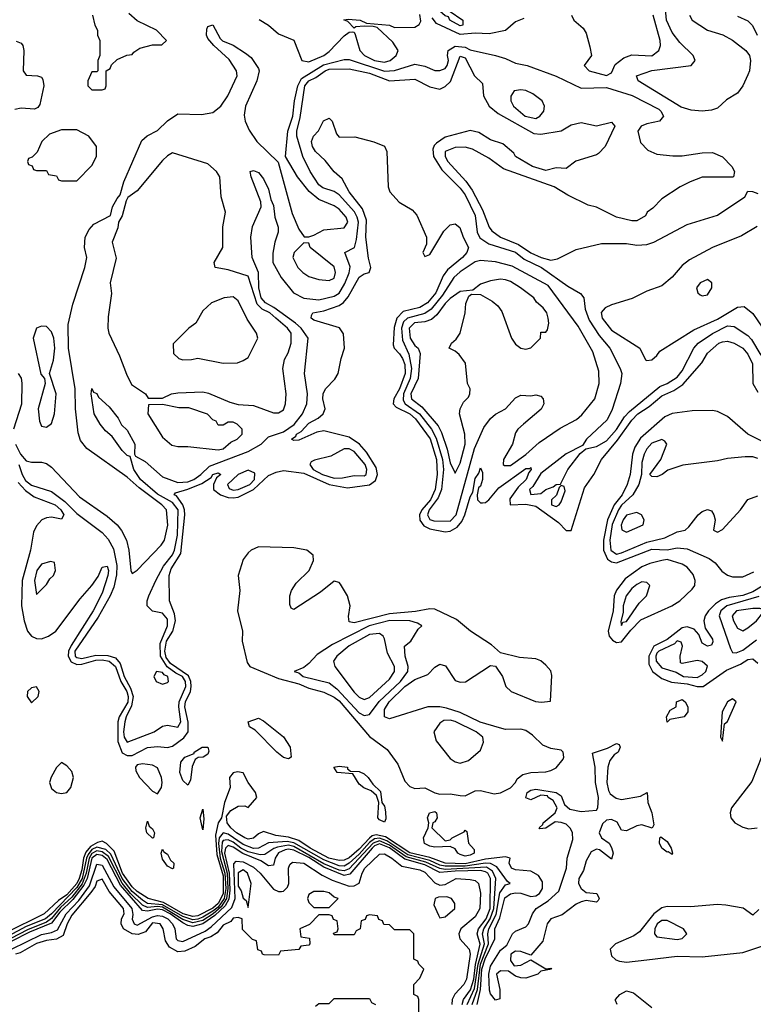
# Model space of a CAD drawing. Header units: inches. Extents: x 2380249 to 2585472, y 382747 to 546448.
# Tile 212 of 256: x 2473524 to 2476432, y 501011 to 504912. Entities that reach past the tile are written whole.
import ezdxf

# ---------------------------------------------------------------- set-up
doc = ezdxf.new("R2010")
doc.units = ezdxf.units.IN
doc.header["$MEASUREMENT"] = 0
doc.layers.add('C4570', color=7, linetype='Continuous')

msp = doc.modelspace()

# ---------------------------------------------------------------- linework, layer by layer
at = {"layer": 'C4570', "color": 4}
for points, elevation in [([(2475270, 504887.7), (2475229.5, 504910), (2475223.2, 504923.2), (2475210, 504927.3), (2475190, 504945.1), (2475153.9, 505013.9), (2475124.4, 505044.4), (2475067.8, 505090), (2475057.4, 505110), (2475055.3, 505130), (2475070, 505133.4), (2475090, 505127), (2475110.3, 505110), (2475142.3, 505062.3), (2475193, 505033), (2475210, 505015.5), (2475219.5, 504990), (2475226.8, 504946.8), (2475280.7, 504910), (2475281, 504890)], 28), ([(2475510, 504634.5), (2475484.7, 504630), (2475470.7, 504609.3), (2475470.7, 504590), (2475482, 504570), (2475528.2, 504530), (2475570, 504520.4), (2475586, 504530), (2475602, 504550), (2475604.5, 504570), (2475594.5, 504590), (2475558, 504618), (2475530, 504632)], 32), ([(2473750, 504475.3), (2473690, 504475.3), (2473642, 504458), (2473612, 504430), (2473592.7, 504387.3), (2473572.7, 504367.3), (2473558, 504362), (2473554, 504350), (2473558, 504338), (2473572.7, 504332.7), (2473578, 504318), (2473590, 504314), (2473630, 504314), (2473638, 504298), (2473670, 504294), (2473678, 504278), (2473690, 504274), (2473750, 504274), (2473810, 504334), (2473828, 504370), (2473828, 504410), (2473798, 504450)], 36), ([(2474130, 504384), (2474110, 504372.7), (2474090, 504353.6), (2473990, 504233.3), (2473952.8, 504207.2), (2473945.2, 504194.8), (2473930, 504135.3), (2473915.5, 504110), (2473912.2, 504087.8), (2473890.7, 504030), (2473906.8, 503966.8), (2473882.8, 503870), (2473887.3, 503827.3), (2473874.4, 503734.4), (2473873.4, 503690), (2473877.3, 503670), (2473919.9, 503579.9), (2473947.1, 503507.1), (2473967.1, 503467.1), (2474022, 503430), (2474032.7, 503412.7), (2474090, 503412), (2474126, 503430), (2474150, 503434), (2474250, 503437.3), (2474272.5, 503432.5), (2474356.7, 503396.7), (2474390, 503387.3), (2474450, 503384), (2474530, 503354.8), (2474550, 503354.8), (2474570, 503366), (2474578, 503390), (2474579.6, 503430), (2474567, 503530), (2474573.8, 503566.2), (2474587.7, 503592.3), (2474599.6, 503630), (2474599.6, 503670), (2474585.6, 503690), (2474539.7, 503730), (2474515.1, 503750), (2474485.2, 503765.2), (2474464.8, 503784.8), (2474430, 503896.2), (2474350, 503920.9), (2474298, 503930), (2474295.3, 503950), (2474329.2, 504010), (2474329, 504091), (2474339, 504150), (2474322, 504210), (2474317.2, 504290), (2474304, 504310), (2474270, 504341.2)], 32), ([(2474650, 504028), (2474611.3, 503990), (2474606.8, 503970), (2474626.8, 503930), (2474646, 503910), (2474670, 503894), (2474710, 503883), (2474750, 503879.1), (2474770, 503887.7), (2474775.6, 503910), (2474770, 503932.7), (2474675.3, 504010), (2474670, 504026)], 32), ([(2475350, 503958), (2475330, 503953), (2475270, 503913.3), (2475244.4, 503890), (2475199.4, 503820.6), (2475155, 503765), (2475130, 503747.7), (2475060.8, 503730), (2475045.5, 503714.5), (2475037.9, 503690), (2475042, 503642), (2475066.7, 503586.7), (2475076.4, 503530), (2475072.1, 503490), (2475045.9, 503430), (2475044.1, 503404.1), (2475051.3, 503390), (2475108.5, 503350), (2475156.3, 503290), (2475174.6, 503254.6), (2475199.6, 503170), (2475203.3, 503130), (2475196.6, 503050), (2475182.5, 503017.5), (2475147.4, 502970), (2475140.2, 502950), (2475150, 502932), (2475166.1, 502926.1), (2475230, 502925.2), (2475254.6, 502950), (2475326.9, 503213.1), (2475363.5, 503296.5), (2475390, 503332.4), (2475410, 503348.7), (2475450, 503370.4), (2475490, 503414), (2475510, 503424.9), (2475550, 503421.6), (2475570, 503425.5), (2475590, 503420.7), (2475599.1, 503410), (2475601.6, 503390), (2475591.7, 503368.3), (2475520.7, 503310), (2475498.8, 503290), (2475490, 503275.3), (2475477.3, 503230), (2475442, 503170), (2475441, 503150), (2475445.5, 503145.5), (2475470, 503146), (2475530, 503188.8), (2475582.7, 503237.3), (2475666.3, 503293.7), (2475731.4, 503328.6), (2475753, 503347), (2475804, 503410), (2475821, 503470), (2475819.8, 503519.8), (2475795.6, 503595.6), (2475737.8, 503697.8), (2475618.7, 503858.7), (2475475.8, 503935.8), (2475410, 503952.6)], 28), ([(2475430, 503883.7), (2475390, 503878), (2475350, 503864), (2475319.6, 503840.4), (2475270, 503835.1), (2475230, 503807.3), (2475210, 503787.8), (2475177.1, 503742.9), (2475155.9, 503724.1), (2475130, 503715.5), (2475088.4, 503711.6), (2475067.7, 503690), (2475071.8, 503650), (2475090, 503621.6), (2475103, 503610), (2475111.3, 503590), (2475103.9, 503490), (2475073.8, 503430), (2475076.9, 503410), (2475118.1, 503378.1), (2475182.9, 503302.9), (2475196.6, 503276.6), (2475218.2, 503210), (2475230, 503156), (2475250, 503116), (2475270, 503154.8), (2475289.7, 503230), (2475288, 503270), (2475267.8, 503350), (2475269.6, 503370.4), (2475283.2, 503396.8), (2475303.1, 503416.9), (2475308.7, 503430), (2475309, 503450), (2475299.3, 503470), (2475291.2, 503551.2), (2475265.6, 503585.6), (2475250, 503599), (2475226, 503610), (2475235.3, 503630), (2475254.2, 503645.8), (2475269.5, 503670.5), (2475289.4, 503750), (2475292.3, 503787.7), (2475304, 503816), (2475315.3, 503824.7), (2475350, 503822.8), (2475396.7, 503796.7), (2475418.8, 503778.8), (2475435.2, 503755.2), (2475474, 503650), (2475490, 503626), (2475510, 503611), (2475530, 503606), (2475550, 503611.3), (2475588, 503650), (2475590, 503674), (2475610, 503674), (2475616.4, 503683.6), (2475622, 503710), (2475619, 503730), (2475613.2, 503750), (2475599, 503770), (2475572.7, 503792.7), (2475562, 503810), (2475508.7, 503850), (2475470, 503874.5), (2475450, 503880.9)], 32), ([(2476250, 503882), (2476222, 503870), (2476206.8, 503850), (2476212, 503830), (2476222, 503822), (2476230, 503818), (2476250, 503822), (2476268, 503850), (2476268, 503870)], 36), ([(2474370, 503814), (2474334, 503810), (2474284.7, 503790), (2474250, 503758), (2474222, 503710), (2474194, 503690), (2474132.7, 503627.3), (2474134, 503590), (2474154, 503570), (2474170, 503564.7), (2474205.4, 503565.4), (2474230, 503571.3), (2474330, 503551.3), (2474387.3, 503552.7), (2474410, 503562), (2474430, 503574), (2474468, 503650), (2474462, 503670), (2474425.6, 503725.6), (2474390, 503798)], 36), ([(2473610, 503697.2), (2473590.8, 503689.2), (2473577.3, 503650), (2473608.1, 503508.1), (2473622, 503490), (2473624.7, 503470), (2473597.3, 503370), (2473602, 503322), (2473610, 503302), (2473630, 503298), (2473650, 503312), (2473661.2, 503350), (2473668.7, 503430), (2473642, 503510), (2473657.4, 503562.6), (2473662.9, 503610), (2473658.4, 503650), (2473650, 503675.3), (2473630, 503696)], 36), ([(2474090, 503388), (2474034, 503386), (2474032, 503350), (2474090, 503258), (2474126.4, 503226.4), (2474150, 503221), (2474190, 503221), (2474310, 503207.7), (2474330, 503212), (2474361.2, 503238.8), (2474386, 503250), (2474406, 503270), (2474406, 503290), (2474386, 503310), (2474370, 503318), (2474350, 503318), (2474330, 503306), (2474310, 503306), (2474302, 503322), (2474290, 503326), (2474268.9, 503348.9), (2474193.6, 503373.6), (2474154.6, 503374.6)], 32), ([(2474830, 503212.4), (2474810, 503211.3), (2474756.9, 503183.1), (2474692.8, 503167.2), (2474679.8, 503160.2), (2474674, 503150), (2474686.7, 503130), (2474724.4, 503110), (2474770, 503095.6), (2474803.3, 503096.7), (2474850, 503105.7), (2474890, 503104.9), (2474897.6, 503110), (2474900.4, 503130), (2474893.6, 503150), (2474850, 503201.3)], 28), ([(2474430, 503127.3), (2474390, 503109.8), (2474347.2, 503070), (2474354.2, 503054.2), (2474370, 503047.6), (2474390, 503050.3), (2474436.4, 503070), (2474455, 503090), (2474455.5, 503115.5)], 28), ([(2475670, 503066), (2475662, 503058), (2475651.6, 503028.4), (2475632, 503010), (2475632, 502990), (2475650, 502982.8), (2475662, 502990), (2475670, 503002), (2475686, 503046), (2475682, 503062)], 28), ([(2475970, 502959.3), (2475930, 502949.2), (2475916.3, 502930), (2475908.9, 502908.9), (2475911, 502891), (2475930, 502881), (2475995.3, 502910), (2475999, 502930), (2475988.7, 502950)], 32), ([(2474470, 502822.9), (2474442, 502810), (2474430, 502799.5), (2474410, 502772.7), (2474390.3, 502710), (2474396.5, 502650), (2474387, 502570), (2474406.8, 502490), (2474406, 502450), (2474425.4, 502365.4), (2474436, 502350), (2474550, 502301.7), (2474630, 502280.9), (2474670, 502264.2), (2474730, 502247.4), (2474770, 502228.4), (2474790, 502213.7), (2474910, 502072.4), (2474980.4, 502020.4), (2475022.2, 501962.2), (2475050, 501895.5), (2475070, 501874.4), (2475090, 501866), (2475130, 501868.4), (2475170, 501848.8), (2475190, 501844.2), (2475230, 501844.9), (2475270, 501838.4), (2475290, 501837.1), (2475330, 501856.4), (2475350, 501858.7), (2475404.8, 501844.8), (2475430, 501849), (2475470, 501869.1), (2475489.6, 501890), (2475496, 501904), (2475518.9, 501921.1), (2475550, 501929.2), (2475610, 501932.7), (2475630, 501937.1), (2475650, 501948.2), (2475678, 501982), (2475681.6, 501990), (2475678.4, 502010), (2475670, 502018.4), (2475630, 502025.1), (2475597.5, 502037.5), (2475556.9, 502076.9), (2475530, 502095.7), (2475510, 502101.5), (2475450, 502100.4), (2475425.9, 502105.9), (2475349.2, 502129.2), (2475270, 502167.1), (2475215.8, 502184.2), (2475190, 502189.8), (2475142, 502190), (2474990, 502142), (2474969.7, 502149.7), (2474970, 502178.8), (2474988.7, 502210), (2475051.1, 502270), (2475090, 502298.2), (2475142, 502318), (2475170, 502347.3), (2475190, 502358), (2475212.1, 502352.1), (2475250, 502293.4), (2475270, 502286.7), (2475291.2, 502288.8), (2475390, 502353.4), (2475410, 502350.8), (2475438, 502310), (2475451.3, 502270), (2475472, 502250), (2475569.2, 502210.8), (2475592.3, 502207.7), (2475628, 502212), (2475633.9, 502313.9), (2475630, 502331.6), (2475610, 502354.7), (2475590, 502372.4), (2475570, 502380.4), (2475504.7, 502384.7), (2475430, 502402.9), (2475394.7, 502434.7), (2475311.3, 502490), (2475255.1, 502535.1), (2475170, 502577.1), (2475150, 502578.5), (2475093.3, 502566.7), (2474990, 502558.3), (2474850, 502522), (2474830, 502526), (2474827.3, 502547.3), (2474833.3, 502590), (2474822.7, 502630), (2474795.9, 502675.9), (2474790, 502682.4), (2474770, 502687.6), (2474716.4, 502643.6), (2474610, 502575.3), (2474600.2, 502580.2), (2474594.6, 502594.6), (2474595.1, 502630), (2474601.6, 502650), (2474620.1, 502679.9), (2474670.9, 502729.1), (2474688.2, 502770), (2474687.8, 502790), (2474662.7, 502810), (2474610, 502819.2)], 24), ([(2473646, 502766), (2473610, 502755.3), (2473592, 502730), (2473582.8, 502690), (2473590, 502634), (2473630, 502674), (2473643.1, 502696.9), (2473658, 502710), (2473666, 502730), (2473662, 502762)], 28), ([(2476090, 502772.7), (2476070, 502769.7), (2476022, 502758), (2475990, 502744.2), (2475923.6, 502696.5), (2475890, 502652.4), (2475880.9, 502630), (2475876.6, 502570), (2475856.6, 502490), (2475860.7, 502470), (2475873.8, 502453.8), (2475890, 502444.5), (2475910, 502446.5), (2475946.6, 502493.4), (2475985.8, 502534.2), (2476109.6, 502590), (2476140.5, 502610), (2476190, 502656.4), (2476200.5, 502670), (2476201.7, 502690), (2476193.8, 502713.8), (2476170, 502742.4), (2476150, 502754.7)], 24), ([(2475990, 502685.2), (2475970, 502674.5), (2475950, 502658), (2475928.4, 502630), (2475916.3, 502590), (2475915.9, 502564.1), (2475906.6, 502526.6), (2475910, 502512), (2475915.5, 502524.5), (2475930, 502528.2), (2475980.2, 502599.8), (2476008.7, 502630), (2476022, 502670), (2476010, 502682)], 28), ([(2476430, 502579.6), (2476366, 502570), (2476348.9, 502550), (2476354, 502530), (2476370, 502500.7), (2476390, 502490.7), (2476410, 502502), (2476445.2, 502530), (2476470, 502562), (2476486, 502570), (2476458.6, 502578.6)], 32), ([(2474991.3, 502531.3), (2474909.1, 502510.9), (2474763.4, 502436.6), (2474702.6, 502397.4), (2474670, 502360.7), (2474650, 502346), (2474612, 502330), (2474630, 502324.9), (2474647.3, 502310), (2474750, 502285.2), (2474781.4, 502261.4), (2474870, 502166), (2474890, 502155.2), (2474910, 502159.5), (2474949.3, 502210.7), (2475032.8, 502290), (2475062.6, 502330), (2475063.5, 502350), (2475052, 502390), (2475049.4, 502430.6), (2475074, 502450), (2475103.2, 502496.8), (2475118, 502510), (2475101.2, 502521.2), (2475070.8, 502530.8)], 28), ([(2474950, 502480.5), (2474910, 502476.1), (2474830, 502431.9), (2474780.4, 502390), (2474768, 502370), (2474773, 502350), (2474850, 502248.2), (2474870, 502228.2), (2474890, 502219.3), (2474910, 502226.4), (2474990, 502299.5), (2475009.6, 502330), (2475009.6, 502350), (2474982.2, 502402.3), (2474970, 502459), (2474964.5, 502470)], 32), ([(2476130, 502450.9), (2476120.3, 502439.8), (2476057, 502410), (2476050, 502401.6), (2476045.4, 502390), (2476047.5, 502370), (2476070, 502344.2), (2476126.9, 502326.9), (2476154.8, 502310), (2476210, 502306), (2476230, 502316.4), (2476243.6, 502330), (2476251.1, 502351.1), (2476230, 502369.6), (2476210, 502372.6), (2476150, 502361.2), (2476144.1, 502364.1), (2476142, 502390), (2476151.3, 502430), (2476146.3, 502446.3)], 28), ([(2474066, 502330), (2474056, 502310), (2474064.7, 502290), (2474090, 502278.8), (2474110, 502286), (2474114, 502290), (2474111.5, 502310), (2474096.6, 502316.6), (2474090, 502326)], 32), ([(2473590, 502269.4), (2473570, 502265.1), (2473554.9, 502250), (2473552.7, 502230), (2473570, 502205.5), (2473596.4, 502230), (2473601.3, 502250)], 24), ([(2476090, 502129.3), (2476088, 502150), (2476103.1, 502176.9), (2476126, 502190), (2476128, 502210), (2476150, 502218), (2476162, 502210), (2476172, 502190), (2476172, 502170), (2476158, 502150), (2476101, 502139)], 16), ([(2476350, 502221.2), (2476330, 502209), (2476308.8, 502170), (2476302, 502070), (2476310, 502054), (2476318, 502122), (2476330, 502131.3), (2476364, 502210)], 24), ([(2474590, 501983.5), (2474570, 501988.8), (2474543.5, 502010), (2474456.6, 502096.6), (2474435.1, 502110), (2474429.2, 502130), (2474470, 502144.4), (2474490, 502134), (2474570, 502070.4), (2474596.5, 502030), (2474600.5, 501990)], 16), ([(2475230, 502137.4), (2475204.9, 502135.1), (2475190, 502125.2), (2475166, 502090), (2475175.3, 502055.3), (2475230, 501984.7), (2475250, 501971.3), (2475270, 501966), (2475303.1, 501976.9), (2475350, 502018), (2475362.7, 502050), (2475359.3, 502070), (2475333.2, 502090), (2475250, 502131.1)], 28), ([(2474190, 501879), (2474170, 501897.2), (2474158, 501930), (2474162.6, 501970), (2474178.4, 501990), (2474214.8, 502005.2), (2474216, 502010), (2474247, 502030), (2474270, 502030.4), (2474274, 502014), (2474270, 502002), (2474250.8, 501990), (2474231.7, 501988.3), (2474218.8, 501981.2), (2474207.4, 501952.6), (2474201.1, 501898.9)], 16), ([(2475910, 501823.1), (2475984.9, 501835.1), (2476011.3, 501850), (2476014.3, 501810), (2476030.3, 501769.7), (2476038.4, 501721.6), (2476030.7, 501709.3), (2475990, 501721.6), (2475970, 501718.4), (2475930, 501698), (2475910, 501701.2), (2475892, 501732), (2475870, 501743.7), (2475850, 501740.9), (2475833.8, 501726.2), (2475820.4, 501690), (2475830, 501670.8), (2475861, 501650), (2475870, 501632), (2475876, 501610), (2475870, 501586), (2475822.7, 501622.7), (2475810, 501626), (2475790, 501615.1), (2475770, 501579), (2475759.2, 501540.8), (2475740.9, 501510), (2475739, 501490), (2475750, 501470.4), (2475770, 501454.4), (2475812, 501450), (2475821, 501430), (2475817.3, 501422.7), (2475810, 501415.3), (2475770, 501422), (2475750, 501416.9), (2475730, 501408), (2475674.6, 501365.4), (2475630, 501349.7), (2475614.3, 501330), (2475598.2, 501261.8), (2475550, 501206), (2475510, 501219.7), (2475490, 501221.3), (2475470.6, 501210), (2475470, 501184.7), (2475483.8, 501163.8), (2475510, 501166), (2475550, 501186.8), (2475610, 501152), (2475630, 501154), (2475632, 501150), (2475590, 501142), (2475578, 501130), (2475530, 501114.7), (2475510, 501115.6), (2475490, 501122.9), (2475462, 501142), (2475430, 501143), (2475414.4, 501130), (2475427.2, 501070), (2475427.3, 501032.7), (2475410, 501027.3), (2475390, 501052.3), (2475386.7, 501066.7), (2475383.4, 501130), (2475390, 501162), (2475430, 501225.2), (2475455.3, 501244.7), (2475478, 501290), (2475490, 501300.2), (2475530, 501318.5), (2475540.3, 501330), (2475557.2, 501370), (2475571.1, 501390), (2475619.4, 501420.6), (2475660.8, 501459.2), (2475690.9, 501550), (2475694.5, 501590), (2475716.4, 501663.6), (2475715, 501690), (2475707.6, 501707.6), (2475690, 501724.2), (2475670, 501731.6), (2475646, 501734), (2475610, 501708.7), (2475585.9, 501705.9), (2475583.6, 501710), (2475597.2, 501722.8), (2475598.4, 501730), (2475647, 501770), (2475654, 501790), (2475638.3, 501818.3), (2475619, 501830), (2475616.5, 501836.5), (2475590, 501839.3), (2475550, 501820.9), (2475530, 501829), (2475536.2, 501850), (2475550, 501859.5), (2475570, 501863), (2475650, 501850.3), (2475670, 501837.3), (2475683, 501803), (2475704.4, 501784.4), (2475750, 501774.7), (2475810, 501780.7), (2475816.2, 501790), (2475818.9, 501830), (2475807.1, 501890), (2475805.4, 501950), (2475794, 502006), (2475853.8, 502026.2), (2475890, 502044.7), (2475899.8, 502039.8), (2475904.7, 502030), (2475896.3, 502010), (2475880.6, 501999.4), (2475863.4, 501976.6), (2475855.6, 501950), (2475851.3, 501890), (2475857.6, 501857.6), (2475865.2, 501845.2), (2475888.1, 501828.1)], 16), ([(2473690, 501968.7), (2473670, 501949), (2473648.7, 501911.3), (2473642.4, 501890), (2473650, 501865.5), (2473670, 501850.6), (2473690, 501846.4), (2473710, 501850.8), (2473726, 501870), (2473737, 501910), (2473730, 501933.2), (2473710, 501955.3)], 24), ([(2474010, 501963.6), (2473990, 501959.3), (2473983, 501950), (2473984.6, 501935.4), (2473998.6, 501910), (2474050, 501855.8), (2474070, 501844.9), (2474086, 501870), (2474088.3, 501890), (2474086, 501910), (2474070, 501947.3), (2474050, 501958)], 24), ([(2474970, 501733.2), (2474950, 501741.3), (2474943.1, 501750), (2474947.1, 501810), (2474937.7, 501837.7), (2474917.1, 501857.1), (2474888.3, 501868.3), (2474870, 501883.5), (2474844.7, 501924.7), (2474782, 501930), (2474769.4, 501950), (2474790, 501954.3), (2474822.8, 501950), (2474823.5, 501943.5), (2474834.8, 501934.8), (2474870, 501934), (2474890, 501924.2), (2474905.3, 501910), (2474923.6, 501883.6), (2474953.7, 501853.7), (2474958.8, 501810), (2474970, 501796), (2474973.8, 501773.8), (2474974.8, 501745.2)], 16), ([(2474250, 501702), (2474239.5, 501750), (2474250, 501784.7), (2474254, 501746)], 16), ([(2475210, 501659.1), (2475230, 501662), (2475238, 501670), (2475286.3, 501693.7), (2475290, 501701), (2475295.9, 501695.9), (2475303.1, 501650), (2475324.9, 501624.9), (2475325.7, 501610), (2475310, 501602.2), (2475290, 501598.5), (2475270, 501605), (2475260.5, 501610), (2475250, 501626.6), (2475230, 501636), (2475170, 501634), (2475150, 501637.7), (2475128.7, 501648.7), (2475124.2, 501670), (2475143.7, 501710), (2475145.6, 501730), (2475140.4, 501750), (2475148.3, 501770), (2475170, 501774.4), (2475176.5, 501770), (2475179, 501750), (2475170, 501734), (2475161, 501730), (2475157.3, 501710)], 16), ([(2474050, 501669.6), (2474027.8, 501690), (2474024, 501710), (2474030, 501736), (2474037, 501717), (2474050, 501706.8), (2474058.4, 501690), (2474054, 501670)], 16), ([(2476110, 501604), (2476094.6, 501614.6), (2476090, 501613.2), (2476069.5, 501630), (2476060.9, 501650), (2476062, 501670), (2476066, 501674), (2476090, 501655.5), (2476106.8, 501630), (2476112.4, 501610)], 16), ([(2474130, 501547.3), (2474110, 501558), (2474090, 501586.6), (2474085.1, 501610), (2474090, 501626), (2474094.6, 501614.6), (2474110, 501605.5), (2474122, 501582), (2474134.9, 501570), (2474134, 501550)], 16), ([(2474410, 501544.2), (2474390, 501532), (2474390, 501478.8), (2474401.1, 501461.1), (2474410, 501431.3), (2474422, 501422), (2474430, 501394), (2474440.9, 501490), (2474427.3, 501530)], 48), ([(2474730, 501458), (2474690, 501458), (2474670, 501446), (2474664.7, 501430), (2474670, 501414), (2474690, 501394), (2474750, 501394), (2474786, 501430), (2474770, 501435.3), (2474750, 501453.2)], 48), ([(2475216.9, 501436.9), (2475184.4, 501435.6), (2475171.3, 501430), (2475165.4, 501405.4), (2475183.6, 501363.6), (2475190, 501354), (2475210, 501358), (2475248.7, 501390), (2475248.7, 501410), (2475235.3, 501430)], 48), ([(2476090, 501343.7), (2476070, 501342.9), (2476050.7, 501330), (2476042.4, 501310), (2476040.7, 501290), (2476050, 501278.8), (2476130, 501267.7), (2476150, 501271.3), (2476168.7, 501290), (2476155.3, 501310)], 28)]:
    msp.add_lwpolyline(points, close=True, dxfattribs=dict(at, elevation=elevation))
for points, elevation in [([(2476179.3, 504930), (2476190.4, 504910.4), (2476250, 504870.5), (2476311.8, 504851.8), (2476350.3, 504830.3), (2476402.8, 504790), (2476417.3, 504770), (2476420.5, 504750), (2476416.5, 504710), (2476410, 504693.2), (2476390, 504649.3), (2476370, 504620.9), (2476326, 504594), (2476290, 504560.9), (2476266.9, 504553.1), (2476230, 504549.7), (2476186.4, 504553.6), (2476145.9, 504565.9), (2475976.2, 504670), (2475969.2, 504690), (2476030.4, 504710.4), (2476186, 504730), (2476202, 504750), (2476194, 504770), (2476141, 504821), (2476110, 504861.2), (2476088, 504910), (2476082.7, 504970)], 32), ([(2473812, 504930), (2473822, 504890), (2473832, 504870), (2473832, 504850), (2473842, 504830), (2473842, 504770), (2473834, 504750), (2473834, 504710), (2473830, 504706), (2473810, 504706), (2473794, 504670), (2473794, 504650), (2473810, 504634), (2473850, 504634), (2473862, 504638), (2473866, 504650), (2473866, 504710), (2473882, 504718), (2473887.3, 504732.7), (2473910, 504754), (2473948.4, 504771.6), (2473970, 504774), (2473976.4, 504783.6), (2474000.4, 504799.6), (2474050, 504812), (2474087.3, 504812.7), (2474106, 504830), (2474066, 504870), (2473990, 504908), (2473956.4, 504936.4)], 36), ([(2474473.2, 504913.2), (2474510.5, 504890.5), (2474550, 504856), (2474610.5, 504830.5), (2474642, 504750), (2474670, 504744.9), (2474729, 504770), (2474750, 504785.5), (2474810, 504848.2), (2474830, 504862.8), (2474843.6, 504863.6), (2474850, 504862), (2474853.4, 504853.4), (2474872.7, 504790), (2474890.5, 504770), (2474930.8, 504750), (2474970, 504743.9), (2474992, 504750), (2475016.2, 504770), (2475023.6, 504790), (2475002.7, 504822.7), (2474940.4, 504880.4), (2474925.6, 504885.6), (2474890, 504886.6), (2474856.9, 504883.1), (2474850, 504878), (2474825.2, 504905.2), (2474809, 504911), (2474825.6, 504914.4), (2474874, 504910), (2474898, 504898), (2474990, 504890.6), (2475010, 504881), (2475090, 504882.8), (2475107.2, 504892.8), (2475114.2, 504905.8), (2475110, 504932.3)], 36), ([(2475522.8, 504917.2), (2475490, 504904), (2475450, 504869.6), (2475384.7, 504855.3), (2475330, 504858.6), (2475270, 504853.4), (2475176.5, 504896.5), (2475159.4, 504919.4)], 32), ([(2475710.8, 504930), (2475721, 504910), (2475758, 504878), (2475770, 504858), (2475784.5, 504804.5), (2475790.5, 504769.5), (2475762, 504730), (2475782, 504710), (2475850, 504690.7), (2475870, 504701), (2475885.1, 504734.9), (2475918.6, 504761.4), (2475950, 504772.7), (2476030, 504768.9), (2476058, 504790), (2476064, 504810), (2476063.5, 504830), (2476034.8, 504930)], 36), ([(2476370, 504926), (2476410, 504907.3), (2476428.5, 504888.5), (2476447.7, 504850)], 36), ([(2473507.4, 503230), (2473527.3, 503190), (2473550, 503163.8), (2473570, 503159.1), (2473610, 503159.1), (2473630, 503153.4), (2473650, 503139.1), (2473761.4, 503021.4), (2473870, 502944.9), (2473910.2, 502910.2), (2473927.9, 502887.9), (2473947, 502850), (2473955.8, 502810), (2473964, 502730), (2473970, 502718), (2473990, 502731), (2474084.5, 502830), (2474098.4, 502850), (2474111.1, 502908.9), (2474105.1, 502970), (2474087.6, 502990), (2473997.2, 503057.2), (2473950, 503099.6), (2473790, 503212.7), (2473764.7, 503244.7), (2473755.1, 503275.1), (2473745.1, 503370), (2473743.1, 503450), (2473716.8, 503610), (2473715.2, 503704.8), (2473734.5, 503785.5), (2473782, 503930), (2473789.4, 503970), (2473780.9, 504010), (2473782.9, 504050), (2473798.7, 504081.3), (2473818.2, 504101.8), (2473883.3, 504136.7), (2473891.8, 504170), (2473910, 504204), (2473922.5, 504217.5), (2473936.8, 504270), (2474007.3, 504432.7), (2474028.5, 504451.5), (2474070, 504472.7), (2474110, 504510.7), (2474150, 504538.8), (2474244.1, 504535.9), (2474290, 504544), (2474320.9, 504570), (2474349.5, 504610), (2474386, 504690), (2474383.7, 504710), (2474354.2, 504754.2), (2474293.2, 504810), (2474270, 504837.2), (2474264.2, 504850), (2474265.6, 504874.4), (2474270, 504884.7), (2474290, 504891.3), (2474318, 504838), (2474328, 504828), (2474370.4, 504810.4), (2474419.5, 504779.5), (2474441.6, 504761.6), (2474470, 504718), (2474473, 504710), (2474464.4, 504670), (2474418.9, 504570), (2474414, 504534), (2474417.1, 504510), (2474433.8, 504473.8), (2474464, 504430), (2474548, 504348), (2474603.9, 504143.9), (2474630, 504082), (2474652, 504052), (2474670, 504051.3), (2474690, 504058), (2474730, 504079.1), (2474810, 504086.8), (2474824, 504110), (2474818, 504130), (2474790, 504160.9), (2474770, 504174.5), (2474710, 504199.7), (2474671.6, 504231.6), (2474624.5, 504290), (2474577.2, 504370), (2474587.2, 504470), (2474607, 504530), (2474613.4, 504590), (2474626.6, 504650), (2474641.3, 504678.7), (2474727.5, 504732.5), (2474810, 504754), (2474830, 504753.7), (2474970, 504707.9), (2475009, 504711), (2475090, 504735.8), (2475130, 504727.7), (2475170, 504710.2), (2475190, 504710.2), (2475210, 504718.9), (2475217.8, 504730), (2475223.5, 504750), (2475219.8, 504770), (2475222.4, 504790), (2475250, 504807.1), (2475290, 504803.5), (2475310, 504792), (2475410.1, 504770.1), (2475450, 504758.6), (2475490, 504740.3), (2475536, 504730), (2475650, 504687.7), (2475750, 504640.5), (2475850, 504643.2), (2475952.2, 504612.2), (2476057.1, 504557.1), (2476066, 504550), (2476076, 504530), (2476060.7, 504510), (2476010, 504499.6), (2475987.3, 504490), (2475974.8, 504470), (2475984.9, 504424.9), (2476014.4, 504394.4), (2476050, 504378.8), (2476112.8, 504372.8), (2476150, 504372.4), (2476230, 504384.4), (2476270, 504385.3), (2476310, 504368.2), (2476347.3, 504330), (2476357.3, 504310), (2476354, 504290), (2476350, 504288), (2476230, 504288.7), (2476182, 504270), (2476142, 504250), (2476070, 504202), (2476034.4, 504165.6), (2476012, 504150), (2476004.7, 504135.3), (2475970, 504115.3), (2475950, 504115.3), (2475889.3, 504129.3), (2475810, 504169), (2475777.5, 504177.5), (2475696.9, 504216.9), (2475642, 504250), (2475441.5, 504321.5), (2475383.5, 504363.5), (2475319.3, 504399.3), (2475290, 504406.9), (2475250, 504405.7), (2475210.6, 504390), (2475210.4, 504370), (2475221.5, 504350), (2475292.3, 504272.3), (2475317.1, 504237.1), (2475358.7, 504158.7), (2475385.3, 504090), (2475395.1, 504075.1), (2475430, 504050.3), (2475501.7, 504021.7), (2475550, 503988.3), (2475590.7, 503970), (2475630, 503959.5), (2475655.6, 503964.4), (2475730, 504001), (2475830, 504024.7), (2475930, 504024.7), (2475970, 504018), (2476010, 504021), (2476038, 504030), (2476170, 504101), (2476290, 504138), (2476398, 504210), (2476410, 504232), (2476428.7, 504231.3), (2476450, 504224)], 32), ([(2473510, 504826.8), (2473530, 504818.8), (2473536.3, 504810), (2473540.7, 504790), (2473538, 504710), (2473550, 504692), (2473594, 504690), (2473610, 504684.7), (2473615.5, 504675.5), (2473619.1, 504650), (2473603.4, 504576.6), (2473595.6, 504564.4), (2473583, 504557), (2473530, 504561.3), (2473503.9, 504556.1)], 32), ([(2473520.1, 503150), (2473533.7, 503110), (2473546.7, 503086.7), (2473570, 503067.9), (2473650, 503042.3), (2473703.2, 503003.2), (2473750, 502955.3), (2473850, 502880.5), (2473874.5, 502854.5), (2473896.2, 502816.2), (2473909.4, 502749.4), (2473907.5, 502712.5), (2473896.6, 502663.4), (2473882.6, 502630), (2473835, 502545), (2473742.7, 502410), (2473744.1, 502390), (2473750, 502384.6), (2473770, 502381.4), (2473826.1, 502393.9), (2473872.8, 502392.8), (2473903.1, 502383.1), (2473921.5, 502361.5), (2473938.3, 502310), (2473962.9, 502262.9), (2473973.6, 502230), (2473966.8, 502193.2), (2473945.4, 502150), (2473940.7, 502130), (2473935.8, 502090), (2473938, 502070), (2473950, 502049), (2474057.2, 502090), (2474090, 502113.4), (2474110, 502116.3), (2474150, 502108.5), (2474162, 502130), (2474154, 502190), (2474156.3, 502210), (2474182.1, 502270), (2474181.4, 502290), (2474168.7, 502310), (2474142.8, 502322.8), (2474108.7, 502348.7), (2474081.5, 502390), (2474080, 502440), (2474109.7, 502510), (2474110, 502537.2), (2474090, 502561.2), (2474050, 502568.7), (2474029, 502590), (2474029.3, 502610), (2474036, 502630), (2474062.9, 502690), (2474093.7, 502746.3), (2474130, 502792.4), (2474137.3, 502810), (2474149.1, 502870), (2474152.4, 502970), (2474130, 502998.6), (2474070, 503032.7), (2474003.2, 503090), (2473976.5, 503130), (2473961.2, 503181.2), (2473950, 503185.1), (2473930, 503204.5), (2473890, 503261.2), (2473863.5, 503283.5), (2473842.7, 503310), (2473819.5, 503350), (2473806.6, 503430), (2473809.3, 503450.7), (2473816.9, 503436.9), (2473830, 503431), (2473836.4, 503416.4), (2473878.7, 503378.7), (2473913.8, 503333.8), (2473927.3, 503307.3), (2473950, 503286), (2473980.4, 503230), (2473978.8, 503190), (2473982.5, 503182.5), (2474021.1, 503161.1), (2474090, 503101.1), (2474150, 503078), (2474190, 503081), (2474214.3, 503090), (2474242.2, 503110), (2474276.3, 503143.7), (2474430, 503200.7), (2474480.5, 503230), (2474510, 503259.5), (2474570, 503279.7), (2474611.6, 503308.4), (2474644.4, 503350), (2474662, 503390), (2474665.1, 503430), (2474652.3, 503510), (2474668, 503650), (2474639.7, 503690), (2474617.2, 503710), (2474531.6, 503771.6), (2474498.5, 503790), (2474481.6, 503810), (2474471.6, 503850), (2474470.9, 503910.9), (2474445.1, 503970), (2474440.5, 504050), (2474447, 504093), (2474481.6, 504170), (2474479.5, 504190), (2474440.9, 504290), (2474438, 504310), (2474450, 504314.8), (2474470, 504306), (2474490, 504281), (2474510, 504241), (2474519, 504199), (2474530, 504176), (2474535.6, 504130), (2474548.9, 504090), (2474549, 504070), (2474534.7, 504030), (2474527.4, 503987.4), (2474527, 503950), (2474560.3, 503890), (2474609.3, 503829.3), (2474650, 503809.1), (2474710, 503802), (2474770, 503816.9), (2474790, 503829.1), (2474798.4, 503841.6), (2474813.3, 503866.7), (2474829.7, 503909.7), (2474833.3, 503933.3), (2474813.2, 503990), (2474850.8, 504009.2), (2474858.8, 504041.2), (2474866.4, 504110), (2474862, 504130), (2474850.4, 504150.4), (2474790, 504218.7), (2474770, 504230.8), (2474725.8, 504245.8), (2474710, 504257.6), (2474675.1, 504310), (2474646.2, 504370), (2474622.3, 504450), (2474621.8, 504470), (2474635.5, 504524.5), (2474654.2, 504650), (2474669.9, 504670.1), (2474697.2, 504682.8), (2474734.7, 504710), (2474750, 504715.4), (2474830, 504717.4), (2474910, 504700.1), (2474990, 504670.2), (2475090, 504675.8), (2475150, 504645.5), (2475190, 504636.3), (2475210, 504646.8), (2475232.3, 504667.7), (2475270, 504767.7), (2475290, 504760.5), (2475327.3, 504690), (2475359.1, 504659.1), (2475362.8, 504610), (2475384.9, 504570), (2475420.7, 504540.7), (2475561.7, 504461.7), (2475590, 504458.4), (2475670, 504471), (2475710, 504494.8), (2475750, 504504.7), (2475810, 504492), (2475870, 504506), (2475882.8, 504490), (2475844.9, 504410), (2475818, 504382), (2475810, 504376), (2475728.2, 504351.8), (2475690, 504322), (2475650, 504325.1), (2475610, 504315.1), (2475557.2, 504330), (2475489.3, 504370), (2475483.2, 504383.2), (2475439.6, 504419.6), (2475390, 504436.2), (2475344.4, 504464.4), (2475310, 504473.2), (2475210, 504446.2), (2475176.6, 504423.4), (2475166.5, 504413.5), (2475161.4, 504398.6), (2475164, 504370), (2475197.7, 504317.7), (2475270, 504244.2), (2475290, 504217.6), (2475330, 504136.3), (2475337.4, 504070), (2475347.5, 504047.5), (2475384.1, 504024.1), (2475490, 503991), (2475523.4, 503963.4), (2475592.4, 503930), (2475696.7, 503856.7), (2475747, 503827), (2475760.5, 503810), (2475765.7, 503765.7), (2475780.9, 503720.9), (2475820.4, 503660.4), (2475863.1, 503610), (2475904.9, 503530), (2475910.3, 503509.7), (2475906, 503470), (2475872.8, 503367.3), (2475852.8, 503327.2), (2475770.6, 503250), (2475755.3, 503224.7), (2475690, 503192.6), (2475590, 503114), (2475558, 503062), (2475544.4, 503050), (2475550, 503031.3), (2475590, 503034.8), (2475610, 503050.7), (2475639.3, 503060.7), (2475650, 503071), (2475668.4, 503071.6), (2475697.2, 503130), (2475746.3, 503193.7), (2475768.4, 503211.6), (2475810, 503220.4), (2475850, 503243.6), (2475890, 503288.9), (2475921.3, 503338.7), (2475940.9, 503359.1), (2476061.1, 503458.9), (2476090, 503470.3), (2476130, 503496), (2476150, 503521.3), (2476196.8, 503610), (2476214, 503630), (2476270, 503669.2), (2476330, 503699.7), (2476355.8, 503695.8), (2476410, 503660.3), (2476425, 503645), (2476462.3, 503582.3)], 28), ([(2473517.8, 503077.8), (2473546.1, 503046.1), (2473581.2, 503021.2), (2473663.8, 502990), (2473686.4, 502970), (2473698.4, 502950), (2473690, 502933.2), (2473650, 502940.7), (2473630, 502938.4), (2473611, 502930), (2473590, 502906.6), (2473578.2, 502881.8), (2473566, 502810), (2473533.2, 502690), (2473530.2, 502590), (2473541.5, 502530), (2473554.4, 502490), (2473570, 502469.2), (2473590, 502460.7), (2473610, 502459.2), (2473637.6, 502470), (2473666.6, 502490), (2473763.1, 502616.9), (2473809.5, 502670), (2473834.5, 502705.5), (2473850, 502742.8), (2473870, 502747.3), (2473875.8, 502730), (2473873, 502710), (2473850, 502639.5), (2473815, 502570), (2473727.7, 502432.3), (2473717, 502410), (2473715.6, 502390), (2473727.4, 502367.4), (2473750, 502357.9), (2473770, 502358.8), (2473825.1, 502374.9), (2473850, 502376.2), (2473878, 502370), (2473903.6, 502350), (2473924.8, 502290), (2473948, 502250), (2473954.2, 502230), (2473951.8, 502208.2), (2473918.4, 502150), (2473913, 502130), (2473912.9, 502052.9), (2473930, 502007.7), (2473950, 501996.4), (2473970, 501997.1), (2474030, 502028.5), (2474070, 502032.7), (2474110, 502028.2), (2474130, 502033.6), (2474173.8, 502066.2), (2474191.4, 502090), (2474191.2, 502128.8), (2474178.8, 502190), (2474181.6, 502210), (2474200.2, 502250), (2474203.9, 502270), (2474202.3, 502290), (2474192.7, 502312.7), (2474121, 502361), (2474104.8, 502384.8), (2474098.7, 502410), (2474105.3, 502450), (2474130.5, 502490), (2474141.7, 502530), (2474138, 502558), (2474118, 502610), (2474116.8, 502710), (2474124.3, 502735.7), (2474162.3, 502797.7), (2474178.1, 502950), (2474177.6, 502970), (2474169.9, 502990), (2474145.2, 503025.2), (2474136.2, 503030), (2474142, 503038), (2474190, 503051.5), (2474245.7, 503074.3), (2474282.3, 503097.7), (2474290, 503110.2), (2474310, 503116.4), (2474320.7, 503110), (2474303.4, 503096.6), (2474291.7, 503070), (2474291.7, 503050), (2474319.5, 503030), (2474350, 503019.2), (2474370, 503017.6), (2474390, 503020.8), (2474450, 503050.1), (2474510, 503106.4), (2474540.2, 503119.8), (2474570, 503126.2), (2474650, 503114.8), (2474750, 503070.8), (2474822.9, 503057.1), (2474910.6, 503069.4), (2474934.2, 503085.8), (2474942.5, 503110), (2474937.5, 503137.4), (2474898.3, 503198.3), (2474870.6, 503230.6), (2474830, 503257.6), (2474730, 503283), (2474702.3, 503277.7), (2474630, 503246.6), (2474610, 503245.1), (2474601.2, 503250), (2474618, 503262), (2474620.9, 503270), (2474639.5, 503280.5), (2474670, 503313.7), (2474706.7, 503333.3), (2474726.6, 503350), (2474734.5, 503370), (2474725.6, 503410), (2474726.6, 503430), (2474735.6, 503450), (2474772.5, 503487.5), (2474786, 503510), (2474798.4, 503570), (2474812, 503610), (2474807, 503667), (2474791.6, 503691.6), (2474690, 503721.2), (2474679, 503730), (2474680.2, 503739.8), (2474686, 503750), (2474730, 503758), (2474790, 503779.5), (2474808, 503792), (2474826.4, 503813.6), (2474870, 503892.4), (2474890, 503905.5), (2474909.3, 503910.7), (2474916, 503930), (2474906.5, 503966.5), (2474895.4, 504050), (2474898.2, 504118.2), (2474882.4, 504162.4), (2474829.7, 504230), (2474801.5, 504281.5), (2474770, 504309.2), (2474734.5, 504354.5), (2474696, 504390), (2474685.1, 504410), (2474681.2, 504430), (2474688, 504450), (2474708.9, 504471.1), (2474728.7, 504511.3), (2474750, 504522), (2474762, 504510), (2474779.8, 504459.8), (2474790, 504446), (2474852.5, 504447.5), (2474928.1, 504428.1), (2474970.3, 504410.3), (2474979.5, 504390), (2474984.9, 504250), (2474990.7, 504230), (2475028.5, 504188.5), (2475079.3, 504159.3), (2475098, 504138), (2475136, 504050), (2475136.9, 504023.1), (2475122, 503990), (2475130, 503974), (2475150, 503982), (2475205.6, 504074.4), (2475230, 504098.8), (2475250, 504102.8), (2475268, 504088), (2475281.3, 504050), (2475303.1, 504010), (2475297, 503990), (2475278.7, 503970), (2475219.2, 503920.8), (2475202.7, 503897.3), (2475172.9, 503830), (2475140.9, 503790), (2475110, 503771.1), (2475043.8, 503756.2), (2475018.5, 503730), (2475007.8, 503692.3), (2475003.9, 503623.9), (2475008, 503610), (2475030, 503588.7), (2475041.2, 503570), (2475050, 503546), (2475052, 503510), (2475030, 503449.7), (2475007.2, 503410), (2475004.6, 503390), (2475016.4, 503376.4), (2475070, 503350.1), (2475092.8, 503330), (2475151.3, 503251.3), (2475175.8, 503170), (2475178.5, 503110), (2475171.3, 503050), (2475152.5, 503010), (2475117.7, 502970), (2475108.4, 502950), (2475109.5, 502929.5), (2475126.4, 502906.4), (2475150, 502895.4), (2475210, 502882.7), (2475230, 502885.2), (2475258.5, 502901.5), (2475276.6, 502923.4), (2475288.3, 502950), (2475310, 503021), (2475320.2, 503039.8), (2475330, 503094.8), (2475344.2, 503115.8), (2475350, 503136), (2475358.5, 503118.5), (2475358.4, 503090), (2475350, 503064), (2475343, 503057), (2475337.1, 503030), (2475339.3, 503010), (2475350, 502998), (2475358, 502998), (2475370, 502998.7), (2475383.6, 503010), (2475423.4, 503056.6), (2475530, 503133.4), (2475546.6, 503133.4), (2475550, 503138), (2475551.7, 503130), (2475542, 503118), (2475531.2, 503090), (2475500, 503060), (2475466.8, 503013.2), (2475468.2, 502990), (2475530, 502993.1), (2475570, 502985), (2475660.1, 502920.1), (2475690, 502888.8), (2475710, 502888.4), (2475762.4, 503057.6), (2475799.7, 503110), (2475829.7, 503170), (2475894.4, 503245.6), (2475950, 503325.5), (2475974.7, 503350), (2476019.9, 503380.1), (2476070, 503422), (2476116.6, 503443.4), (2476153.3, 503466.7), (2476227.8, 503552.2), (2476250, 503590.7), (2476295.3, 503630), (2476310, 503635.5), (2476330, 503638), (2476356, 503630), (2476390, 503610.4), (2476410, 503586.8), (2476428.5, 503548.5), (2476430.3, 503470), (2476450, 503436.3)], 24), ([(2476447.1, 504092.9), (2476384.9, 504055.1), (2476270, 504009.4), (2476179.2, 503960.8), (2476150, 503938), (2476110, 503892.3), (2476070, 503857.2), (2476010, 503836), (2475952.5, 503807.5), (2475870, 503782), (2475844.7, 503770), (2475828.6, 503751.4), (2475833.4, 503730), (2475870, 503681.6), (2475982, 503610), (2476004.7, 503564.7), (2476010, 503562), (2476030, 503564.7), (2476050, 503582), (2476061.2, 503598.8), (2476196.6, 503683.4), (2476290, 503726), (2476370, 503773.4), (2476395.5, 503775.5), (2476430, 503747.3), (2476470.3, 503690.3)], 32), ([(2473518, 503510), (2473530, 503492), (2473532.2, 503472.2), (2473531.4, 503388.6), (2473499.6, 503290)], 32), ([(2476477.2, 503237.2), (2476410, 503269.4), (2476330, 503339.3), (2476290, 503359.3), (2476270, 503363.7), (2476190, 503362.6), (2476110, 503351.1), (2476080.9, 503339.1), (2475985.4, 503254.6), (2475962.3, 503217.7), (2475952.9, 503190), (2475943.5, 503110), (2475931.9, 503070), (2475911.8, 503030), (2475880.5, 502990), (2475853.5, 502930), (2475837.8, 502850), (2475838.5, 502810), (2475854.5, 502774.5), (2475870, 502763.5), (2475890, 502759.8), (2476030, 502814.7), (2476090, 502811.6), (2476130, 502819), (2476170, 502816), (2476257.4, 502777.4), (2476280.3, 502760.2), (2476306.9, 502726.9), (2476330, 502711.7), (2476350, 502704.4), (2476390, 502705.2), (2476434.9, 502725.1)], 24), ([(2476450, 503173.3), (2476430, 503179.6), (2476399.9, 503180.1), (2476330, 503174), (2476290, 503164.2), (2476153.3, 503146.7), (2476093, 503127), (2476071, 503110), (2476050, 503101.2), (2476030, 503102), (2476022, 503110), (2476065.2, 503170), (2476088.7, 503230), (2476082, 503242), (2476070, 503248.7), (2476030, 503234), (2476010, 503212.3), (2475999.3, 503190), (2475990, 503158), (2475988.4, 503110), (2475978.8, 503070), (2475954.4, 503030), (2475910, 502988.6), (2475897.4, 502970), (2475872.1, 502912.1), (2475862.8, 502850), (2475867.8, 502810), (2475890, 502794.7), (2475910, 502800.2), (2476010, 502842.3), (2476080.8, 502859.2), (2476130, 502883), (2476162, 502890), (2476177.2, 502902.8), (2476213.2, 502950), (2476230, 502964), (2476250, 502970.8), (2476266, 502966), (2476276, 502950), (2476281, 502930), (2476274, 502890), (2476290, 502882), (2476310, 502892), (2476382, 502970), (2476410, 503011.3), (2476450, 503026)], 28), ([(2476504.6, 502690), (2476430, 502644.7), (2476390, 502630.7), (2476337, 502623), (2476306.6, 502613.4), (2476281.9, 502598.1), (2476254, 502570), (2476240.9, 502550), (2476236, 502530), (2476241.7, 502501.7), (2476270, 502458), (2476272.3, 502447.7), (2476266, 502434), (2476250, 502429.6), (2476230, 502441.2), (2476216.2, 502476.2), (2476197.2, 502497.2), (2476170, 502506.4), (2476150, 502502.5), (2476090, 502456.5), (2476037.5, 502430), (2476017.4, 502390), (2476018.5, 502358.5), (2476033, 502330), (2476070, 502301.3), (2476107.6, 502287.6), (2476170, 502280.6), (2476210, 502270.2), (2476233.3, 502270), (2476325.7, 502334.3), (2476381.7, 502358.3), (2476410, 502376.5), (2476430, 502380.4), (2476450, 502362.4)], 24), ([(2476453.7, 502626.3), (2476327.2, 502590), (2476303.2, 502570), (2476296.9, 502550), (2476341.3, 502421.3), (2476350, 502405.5), (2476363.9, 502403.9), (2476390, 502414.6), (2476444.4, 502455.6)], 28), ([(2476466.5, 501993.5), (2476425.8, 501894.2), (2476345.3, 501790), (2476340.3, 501770), (2476343.1, 501750), (2476359.3, 501730), (2476390, 501712.4), (2476414.2, 501705.8), (2476448, 501710)], 24), ([(2475338, 501010), (2475350.9, 501069.1), (2475355.7, 501150), (2475368.8, 501191.2), (2475407.4, 501270), (2475407.9, 501310), (2475426.6, 501353.4), (2475447.2, 501432.8), (2475470, 501448.6), (2475490, 501452.9), (2475510, 501451.6), (2475550, 501438.7), (2475570, 501440.4), (2475584.4, 501450), (2475597, 501470), (2475596.4, 501496.4), (2475581, 501521), (2475550, 501538.7), (2475490, 501543.5), (2475473.2, 501550), (2475463.7, 501570), (2475468, 501590), (2475450, 501595.1), (2475370, 501586.1), (2475290, 501567.4), (2475210, 501569.6), (2475150, 501593), (2475070, 501610.7), (2474973.9, 501673.9), (2474937.1, 501682.9), (2474921.3, 501678.7), (2474910, 501669.9), (2474870, 501625.5), (2474830, 501591.9), (2474810, 501582), (2474790, 501581.1), (2474749.8, 501590), (2474674.9, 501630), (2474630, 501659.9), (2474590, 501672.9), (2474539.4, 501679.4), (2474490, 501695.1), (2474470, 501686), (2474450, 501669.7), (2474430, 501665.8), (2474416, 501670), (2474382.7, 501690), (2474360.4, 501710), (2474346, 501730), (2474343.1, 501756.9), (2474361.2, 501778.8), (2474390, 501796.3), (2474416.8, 501796.8), (2474430, 501791.3), (2474464, 501830), (2474459, 501850), (2474429.4, 501889.4), (2474410, 501928), (2474387.5, 501932.5), (2474370, 501928.7), (2474356, 501910), (2474358, 501870), (2474336.3, 501810), (2474324, 501750), (2474310, 501729.6), (2474299.4, 501680.6), (2474304.6, 501604.6), (2474330, 501520.5), (2474330.7, 501449.3), (2474310.6, 501410), (2474290, 501391.9), (2474230, 501362.1), (2474210, 501359.4), (2474172.3, 501370), (2474094, 501414), (2474033.5, 501430), (2473990, 501458.3), (2473970, 501476.4), (2473931.8, 501530), (2473898.2, 501618.1), (2473868.4, 501648.4), (2473850, 501656.8), (2473832.1, 501652.1), (2473804.1, 501635.9), (2473786.4, 501613.6), (2473776.5, 501590), (2473770, 501543.5), (2473759.6, 501510), (2473750, 501489.9), (2473710, 501444.6), (2473678.1, 501421.9), (2473620.8, 501370), (2473466.5, 501293.5)], 24), ([(2475317.4, 501010), (2475338.6, 501070), (2475350.4, 501169.6), (2475382.6, 501250), (2475380.2, 501290), (2475383.7, 501310), (2475412.8, 501367.2), (2475427.7, 501452.3), (2475450, 501484.9), (2475468.7, 501490), (2475457.5, 501497.5), (2475415.4, 501555.4), (2475390, 501568.4), (2475370, 501570.7), (2475290, 501558), (2475210, 501557.9), (2475190, 501561.9), (2475150, 501580.2), (2475063.1, 501603.1), (2474979.1, 501659), (2474950, 501669.7), (2474930, 501666.9), (2474910, 501652.5), (2474870, 501606.5), (2474830, 501569.9), (2474810, 501558.8), (2474790, 501560.1), (2474730, 501583.1), (2474610, 501651.2), (2474584, 501656), (2474510, 501650.6), (2474470.1, 501629.9), (2474450, 501628.4), (2474410, 501644.1), (2474350, 501684.7), (2474330, 501689.9), (2474314.6, 501670), (2474312.4, 501647.6), (2474318.6, 501590), (2474337.5, 501530), (2474340.6, 501470), (2474333.8, 501430), (2474310, 501396.2), (2474290, 501380.2), (2474250, 501356.4), (2474230, 501348), (2474210, 501345.9), (2474170, 501359.1), (2474090, 501404.6), (2474030.3, 501410.3), (2474010, 501424), (2473970, 501458.1), (2473930, 501509), (2473885.4, 501605.4), (2473864.6, 501624.6), (2473830, 501634.1), (2473810, 501624.4), (2473795.1, 501604.9), (2473788.3, 501590), (2473772, 501510), (2473750, 501473.6), (2473649.5, 501370), (2473626, 501350), (2473550, 501319.1), (2473478.6, 501281.4)], 28), ([(2475298.2, 501010), (2475326.9, 501073.1), (2475340.9, 501170), (2475366.2, 501250), (2475358.9, 501290), (2475363.4, 501310), (2475389.5, 501350), (2475403.5, 501390), (2475412, 501510), (2475398.6, 501538.6), (2475374.1, 501554.1), (2475210, 501545.5), (2475190, 501548.7), (2475133.9, 501573.9), (2475055.6, 501595.6), (2474990, 501641.7), (2474950, 501658.4), (2474925.2, 501650), (2474830, 501547.6), (2474810, 501539.2), (2474790, 501543.1), (2474730, 501568.2), (2474610, 501636.9), (2474590, 501641), (2474546.2, 501633.8), (2474531.1, 501628.9), (2474495.4, 501604.6), (2474476.6, 501603.4), (2474430, 501615.4), (2474400.6, 501630), (2474370, 501653.2), (2474350, 501662.9), (2474338.3, 501661.7), (2474330, 501659.4), (2474326.9, 501653.1), (2474324, 501616), (2474345.9, 501530), (2474348.6, 501470), (2474343.2, 501430), (2474322.7, 501397.3), (2474290.5, 501369.5), (2474250, 501342.9), (2474210, 501333.6), (2474170, 501346.9), (2474090, 501395.3), (2474070, 501398.2), (2474030, 501394), (2474010, 501403.9), (2473962.9, 501450), (2473930, 501490.8), (2473876.1, 501596.1), (2473850, 501615.7), (2473830, 501619.2), (2473810, 501608.6), (2473798.9, 501590), (2473787.6, 501530), (2473771.3, 501488.7), (2473730, 501435.8), (2473685.2, 501394.8), (2473650, 501350.9), (2473630, 501336.2), (2473554, 501306), (2473488, 501272)], 32), ([(2475278.4, 501010), (2475282.9, 501030), (2475311.4, 501068.6), (2475323.7, 501110), (2475331.2, 501168.8), (2475349.4, 501249.4), (2475337.3, 501290), (2475342.2, 501310), (2475373.2, 501350), (2475389.1, 501390), (2475389.9, 501509.9), (2475379.1, 501530), (2475370, 501536.4), (2475350, 501540.7), (2475250, 501538.8), (2475190, 501532.7), (2475130, 501563.6), (2475050, 501586.4), (2474990, 501631), (2474950, 501646.5), (2474930, 501638.8), (2474920.9, 501630), (2474833.1, 501526.9), (2474810, 501522), (2474730, 501554.4), (2474670, 501592.2), (2474610, 501621.9), (2474590, 501625.8), (2474576.6, 501623.4), (2474549.3, 501610.7), (2474537, 501590), (2474530, 501562.6), (2474510, 501559.4), (2474479.3, 501579.3), (2474408.8, 501608.8), (2474370, 501634.2), (2474350, 501640.8), (2474340.1, 501630), (2474335.6, 501610), (2474354.3, 501530), (2474356.7, 501463.3), (2474352.3, 501427.7), (2474338.4, 501401.6), (2474297.3, 501362.7), (2474250, 501329.6), (2474210, 501319.7), (2474190, 501323), (2474170, 501333.3), (2474119.7, 501370), (2474090, 501385.4), (2474070, 501388), (2474030, 501379.6), (2474010, 501382.5), (2473922.9, 501482.9), (2473870, 501584.3), (2473850, 501600.7), (2473830, 501604.7), (2473809.3, 501590), (2473791.3, 501510), (2473777.4, 501482.6), (2473733.7, 501426.3), (2473683.4, 501376.6), (2473650, 501332.2), (2473563.2, 501296.8), (2473490, 501259.6)], 36), ([(2473491.1, 501230), (2473610, 501288.2), (2473650, 501295), (2473673.5, 501306.5), (2473707.3, 501370), (2473757.7, 501422.3), (2473799.9, 501480.1), (2473830, 501566), (2473850, 501562.2), (2473896.4, 501476.4), (2473968.6, 501390), (2473972.7, 501367.3), (2473969, 501349), (2473977.6, 501330), (2473990, 501324.1), (2474050, 501358.1), (2474070, 501362.8), (2474090, 501359.9), (2474110.9, 501350), (2474129.1, 501330), (2474138.6, 501310), (2474143.5, 501270), (2474150, 501263.5), (2474170, 501259.3), (2474258.8, 501301.2), (2474282.5, 501317.5), (2474365.3, 501394.7), (2474377.7, 501430), (2474372.5, 501567.5), (2474382.4, 501577.6), (2474410, 501575), (2474450, 501554.1), (2474476.8, 501530), (2474530, 501466.6), (2474550, 501457.7), (2474561.7, 501458.3), (2474570, 501458.9), (2474585.1, 501474.9), (2474590.2, 501490), (2474589.4, 501550.6), (2474594.7, 501565.3), (2474605.8, 501574.2), (2474650, 501569.8), (2474722.6, 501522.6), (2474763.1, 501503.1), (2474830, 501479.2), (2474850, 501479.8), (2474869.5, 501490.5), (2474880.8, 501530), (2474892.3, 501550), (2474950, 501606), (2474970, 501606.6), (2474998.9, 501590), (2475038.1, 501558.1), (2475110, 501543.4), (2475130, 501534), (2475170, 501492.2), (2475190, 501482.9), (2475210, 501486.3), (2475254, 501510), (2475310, 501506), (2475330, 501500.9), (2475343.1, 501490), (2475351, 501451), (2475347.8, 501390), (2475330, 501358), (2475272.2, 501310), (2475264.2, 501290), (2475268.5, 501270), (2475305.3, 501230), (2475309.8, 501209.8), (2475294.7, 501110), (2475284, 501090), (2475248.8, 501051.2), (2475238, 501030), (2475236.4, 501010)], 44), ([(2475106, 500950), (2475106, 501030), (2475102, 501042), (2475086, 501050), (2475086, 501090), (2475110, 501114), (2475126, 501150), (2475106, 501170), (2475102, 501182), (2475086, 501190), (2475086, 501290), (2475070, 501306), (2475010, 501306), (2474990, 501326), (2474967.3, 501327.3), (2474962, 501342), (2474947.3, 501347.3), (2474942, 501362), (2474910, 501366), (2474898, 501362), (2474892.7, 501347.3), (2474878, 501342), (2474874, 501310), (2474858, 501302), (2474850, 501286), (2474770, 501286), (2474767.3, 501292.7), (2474782, 501298), (2474786, 501310), (2474782, 501342), (2474767.3, 501347.3), (2474762, 501362), (2474750, 501366), (2474710, 501366), (2474672.7, 501327.3), (2474634, 501310), (2474638, 501278), (2474672.7, 501272.7), (2474674, 501250), (2474670, 501246), (2474638, 501242), (2474630, 501228), (2474558, 501222), (2474550, 501206), (2474492.7, 501207.3), (2474486, 501210), (2474482, 501222), (2474467.3, 501227.3), (2474462, 501262), (2474447.3, 501267.3), (2474407.3, 501307.3), (2474406, 501350), (2474390, 501355.3), (2474370, 501351.8), (2474361, 501339), (2474330, 501325.2), (2474306.3, 501293.7), (2474281.7, 501278.3), (2474257.3, 501270), (2474219.4, 501240.6), (2474178.6, 501221.5), (2474150, 501218.7), (2474118, 501238), (2474102.2, 501262.2), (2474093, 501310), (2474081.2, 501330), (2474050, 501333.8), (2474021.8, 501298.2), (2473992.8, 501287.2), (2473970, 501290.7), (2473934.7, 501310), (2473925.4, 501330), (2473926.9, 501350), (2473938.3, 501370), (2473935.1, 501390), (2473878.2, 501458.2), (2473850, 501506.6), (2473830, 501498.4), (2473822.6, 501477.4), (2473805.7, 501454.3), (2473730, 501364.2), (2473711.7, 501330), (2473696, 501284), (2473670, 501269.6), (2473630, 501264.2), (2473590, 501251.6), (2473525.3, 501214.7), (2473506.4, 501210)], 48), ([(2476453.8, 501386.2), (2476430, 501364), (2476391.7, 501391.7), (2476323.8, 501403.8), (2476290, 501406.6), (2476182.7, 501397.3), (2476090, 501399.1), (2476070, 501393.6), (2476037.6, 501370), (2475981.6, 501298.4), (2475957.9, 501282.1), (2475886, 501250), (2475864.9, 501230), (2475870, 501203), (2475887.1, 501187.1), (2475901.6, 501181.6), (2475930, 501178.5), (2476010, 501187.7), (2476130, 501202.4), (2476230, 501199.7), (2476390, 501216.3), (2476510, 501256.3)], 24), ([(2475892.7, 501010), (2475886.3, 501026.3), (2475885.2, 501030), (2475902.7, 501050), (2475930, 501064.9), (2475957, 501057), (2476030, 500998.5)], 16), ([(2474696.4, 501003.6), (2474710, 501014), (2474750, 501014), (2474770, 501034), (2474910, 501034), (2474918, 501018), (2474934, 501010)], 48)]:
    msp.add_lwpolyline(points, dxfattribs=dict(at, elevation=elevation))

doc.saveas('drawing.dxf')
